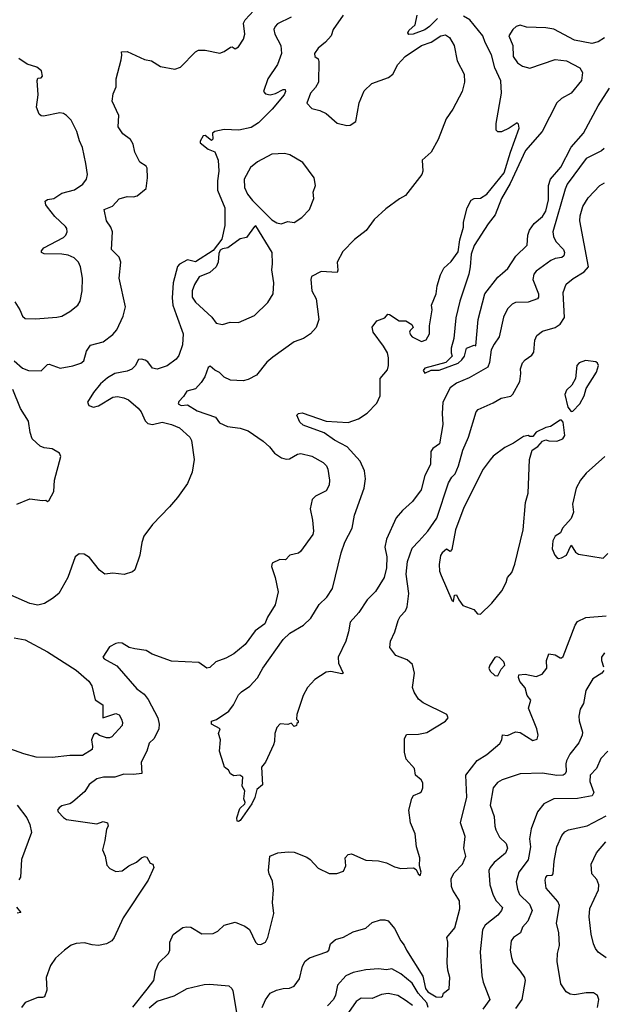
# Model space of a CAD drawing. Extents: x 1995161 to 2088924, y 769148 to 906007.
# Tile 244 of 256: x 2012791 to 2016457, y 864466 to 870647. Entities that reach past the tile are written whole.
import ezdxf

# ---------------------------------------------------------------- set-up
doc = ezdxf.new("R2010")
doc.units = 0

msp = doc.modelspace()

# ---------------------------------------------------------------- linework, layer by layer
at = {"layer": '0CON20XD'}
for points in [[(2012755, 868505.6), (2012809.2, 868459.2), (2012845, 868444.5), (2012925, 868442.9), (2012965, 868482.5), (2012975, 868484.3), (2013045, 868459.4), (2013125, 868474.3), (2013175, 868490.8), (2013194.5, 868505.5), (2013211.1, 868565), (2013236.4, 868603.6), (2013315, 868624.4), (2013375, 868671.4), (2013400.2, 868699.8), (2013441.1, 868785), (2013455.8, 868845), (2013415.6, 869025), (2013426, 869125), (2013415, 869156.2), (2013368, 869205), (2013373.3, 869315), (2013363.1, 869345), (2013335.7, 869385), (2013322, 869455), (2013374.5, 869475.5), (2013415, 869522.2), (2013465, 869535.8), (2013505, 869534), (2013529.5, 869540.5), (2013585, 869587.5), (2013593.8, 869655), (2013591.2, 869715), (2013585, 869726.7), (2013545, 869753.3), (2013514.3, 869815), (2013503.8, 869865), (2013486, 869895), (2013439.4, 869929.4), (2013410, 869975), (2013414.2, 870045), (2013371.4, 870135), (2013377.7, 870182.3), (2013396.2, 870225), (2013396, 870275), (2013428, 870395), (2013433.3, 870423.3), (2013430, 870445), (2013465, 870447.5), (2013575, 870395.8), (2013617.8, 870387.8), (2013675, 870353.8), (2013765, 870336.2), (2013800.5, 870349.5), (2013894.3, 870445.7), (2013914.2, 870455.8), (2013955, 870455.8), (2014047.3, 870437.3), (2014075, 870446.1), (2014115, 870474.2), (2014125, 870476.2), (2014145, 870464), (2014165, 870476.7), (2014195.8, 870525), (2014205.5, 870555), (2014196.9, 870625), (2014206.9, 870645), (2014262.2, 870705)], [(2014822.9, 870675), (2014760, 870585), (2014746.2, 870545), (2014712.5, 870505), (2014665, 870468.6), (2014641.9, 870435), (2014643.8, 870415), (2014665, 870400), (2014669.2, 870385), (2014668.2, 870255), (2014649.2, 870220.8), (2014617.5, 870185), (2014595, 870122.5), (2014625, 870090), (2014675, 870077.5), (2014715, 870057.5), (2014785, 869997.5), (2014845, 869982.5), (2014865.8, 869984.2), (2014902, 870008), (2014922.2, 870125), (2014955, 870200.8), (2015003.1, 870246.9), (2015106.4, 870283.6), (2015134.6, 870305.4), (2015166.7, 870365), (2015211.4, 870415), (2015315, 870485.3), (2015374.8, 870505.2), (2015435.8, 870545), (2015465, 870552.7), (2015491.5, 870535), (2015520, 870485), (2015538.3, 870388.3), (2015583.1, 870305), (2015584.4, 870255), (2015570.6, 870195), (2015510.8, 870085), (2015469.4, 870025), (2015420, 869895), (2015375.8, 869814.2), (2015318.8, 869765), (2015323.8, 869695), (2015316.2, 869675), (2015215, 869542.5), (2015177, 869523), (2015090.8, 869459.2), (2015017.3, 869392.7), (2014966.6, 869323.4), (2014893.4, 869266.6), (2014819.5, 869190.5), (2014785.9, 869124.1), (2014790, 869075), (2014785, 869060), (2014685, 869066.2), (2014623.8, 869035), (2014620, 869015), (2014625.7, 868945), (2014652.2, 868895), (2014670, 868765), (2014653.3, 868715), (2014616.7, 868675), (2014574.3, 868645.7), (2014515, 868624), (2014380.9, 868529.1), (2014343, 868497), (2014278, 868415), (2014225, 868387.5), (2014195, 868380.6), (2014115, 868384.4), (2014075, 868403.3), (2014045, 868432.5), (2014016.8, 868446.8), (2013987.5, 868472.5), (2013975, 868462.5), (2013954, 868405), (2013931.3, 868368.7), (2013895, 868330), (2013840, 868315), (2013818.8, 868281.2), (2013789.5, 868250.5), (2013786.2, 868235), (2013805, 868225.7), (2013845, 868228.9), (2013905, 868191.5), (2014020.5, 868150.5), (2014045, 868116.2), (2014095, 868093.8), (2014175, 868082.2), (2014226, 868065), (2014320.5, 868000.5), (2014360.8, 867965), (2014391.2, 867925), (2014435, 867896), (2014465, 867888), (2014485, 867890.8), (2014535, 867919.2), (2014555.8, 867924.2), (2014626.2, 867906.2), (2014697.4, 867867.4), (2014718.6, 867845), (2014726.7, 867825), (2014737.5, 867755), (2014735.5, 867725), (2014715, 867688.9), (2014648.8, 867655), (2014628, 867635), (2014614.4, 867575.6), (2014630.6, 867505), (2014635.7, 867435), (2014632, 867415), (2014555, 867307.5), (2014542.3, 867297.7), (2014487.5, 867285), (2014460, 867255), (2014425, 867258.8), (2014377.5, 867235), (2014373.3, 867215), (2014395.7, 867145.7), (2014414, 867055), (2014395, 866973.3), (2014347.1, 866895), (2014331.2, 866855), (2014268.8, 866811.2), (2014206.2, 866725), (2014135, 866666.2), (2014085, 866638), (2014022.5, 866615), (2013985, 866580), (2013966.4, 866576.4), (2013915, 866611.2), (2013745, 866619.2), (2013623.1, 866663.1), (2013585, 866686.2), (2013515, 866696.2), (2013477.5, 866705), (2013435, 866732), (2013414.2, 866735.8), (2013395, 866731.2), (2013355, 866710), (2013312.5, 866645), (2013321.2, 866635), (2013401.5, 866591.5), (2013526.7, 866446.7), (2013572.8, 866412.8), (2013598.1, 866378.1), (2013657.7, 866265), (2013666.2, 866225), (2013664.5, 866195), (2013635.3, 866134.7), (2013603.1, 866105), (2013588.6, 866055), (2013553.4, 865986.6), (2013558.8, 865915), (2013505, 865908), (2013445, 865910), (2013387.4, 865892.6), (2013317.5, 865892.5), (2013275, 865880.6), (2013226.2, 865845), (2013199.4, 865800.6), (2013122.5, 865735), (2013105, 865723.8), (2013055, 865711.2), (2013038.3, 865698.3)], [(2016461.5, 869838.5), (2016445.9, 869824.1), (2016349.4, 869775), (2016230, 869615), (2016216.3, 869583.7), (2016140.4, 869315), (2016144.5, 869285), (2016157.8, 869255), (2016206.2, 869205), (2016212.3, 869185), (2016208.9, 869165), (2016195.3, 869154.7), (2016155, 869148.1), (2016126.7, 869135), (2016035, 869068.1), (2016019.8, 869050.2), (2016013.5, 869015), (2016049.5, 868925), (2016050.6, 868905), (2016044.2, 868895), (2015985, 868873.6), (2015905, 868870.6), (2015885, 868861.4), (2015855, 868832), (2015830.2, 868779.8), (2015803.3, 868655), (2015770.1, 868609.9), (2015753.2, 868575), (2015741.6, 868495), (2015731.1, 868465), (2015615, 868397.5), (2015534, 868366), (2015494.3, 868335), (2015449.6, 868245), (2015443.5, 868175), (2015449.7, 868105), (2015426.8, 867985), (2015385, 867955.5), (2015372.5, 867935), (2015372.2, 867855), (2015336.2, 867785), (2015312.3, 867695), (2015258.3, 867621.7), (2015195, 867565.9), (2015155, 867519.1), (2015094.7, 867385), (2015084.2, 867335), (2015097.3, 867275), (2015095.7, 867205), (2015080.5, 867145), (2015025, 867056.7), (2014973.8, 867005), (2014920, 866925), (2014866.5, 866865), (2014857, 866803), (2014838.4, 866745), (2014790.8, 866645), (2014793, 866607), (2014822.5, 866545), (2014815, 866541.2), (2014745, 866555.5), (2014715, 866551.1), (2014645, 866505.4), (2014598.8, 866455), (2014571.1, 866405), (2014532.5, 866285), (2014530, 866255), (2014540, 866245), (2014540, 866235), (2014531.7, 866228.3), (2014530, 866215), (2014515, 866210), (2014495, 866230), (2014475, 866222.5), (2014427, 866227), (2014405, 866202.5), (2014394, 866165), (2014392.2, 866115), (2014385.6, 866095.6), (2014333.8, 865985), (2014310, 865955), (2014316.4, 865843.6), (2014280, 865815), (2014267, 865763), (2014248.8, 865725), (2014175, 865620), (2014165, 865614), (2014156.4, 865616.4), (2014154.4, 865635.6), (2014174.2, 865695), (2014205.6, 865724.4), (2014207.1, 865732.9), (2014199.2, 865755), (2014205.5, 865805.5), (2014187.5, 865835), (2014192.5, 865892.5), (2014173.6, 865903.6), (2014135, 865900), (2014115, 865912.5), (2014102.5, 865935), (2014076.7, 865955), (2014070, 865975), (2014046.2, 866053.8), (2014052, 866125), (2014040, 866165), (2014050, 866195), (2013995, 866223.3), (2013995, 866242.5), (2014026.1, 866253.9), (2014103.8, 866306.2), (2014133.8, 866346.2), (2014165, 866407.8), (2014185, 866428.2), (2014237.2, 866462.8), (2014285.2, 866514.8), (2014318.6, 866575), (2014444.8, 866755.2), (2014487.8, 866795), (2014574.4, 866845.6), (2014620.4, 866889.6), (2014672.5, 866975), (2014719, 867021), (2014754.6, 867075), (2014810.4, 867299.6), (2014833.2, 867366.8), (2014878.9, 867455), (2014894.7, 867535.3), (2014954.4, 867705), (2014961.9, 867765), (2014955.6, 867815), (2014930, 867875), (2014846.9, 867965), (2014767.5, 868007.5), (2014704.1, 868054.1), (2014570.7, 868100.7), (2014550.7, 868120.7), (2014532.5, 868165), (2014542.5, 868175), (2014565, 868178.9), (2014715, 868126.7), (2014855, 868118.6), (2014917.9, 868142.1), (2014973, 868177), (2015035, 868240), (2015055.5, 868285), (2015054.4, 868395), (2015101, 868449), (2015107.9, 868475), (2015107.3, 868525), (2015100.3, 868555), (2015076.4, 868596.4), (2015011.1, 868685), (2015004.1, 868715.9), (2015033.9, 868756.1), (2015084.2, 868775.8), (2015102.5, 868797.5), (2015114, 868796), (2015175, 868756), (2015217, 868757), (2015253, 868733), (2015262.5, 868715), (2015242.5, 868695), (2015240, 868685), (2015245, 868667.5), (2015256.7, 868655), (2015315, 868626.2), (2015345, 868636.2), (2015365.6, 868675), (2015364.2, 868725.8), (2015382, 868825), (2015376.7, 868855), (2015405.8, 868925), (2015412.5, 868975), (2015433.1, 869045), (2015455, 869086.2), (2015500.3, 869129.7), (2015545, 869190), (2015555.6, 869264.4), (2015577.8, 869345), (2015579.4, 869375), (2015600.6, 869465), (2015626.5, 869513.5), (2015645, 869524.4), (2015685, 869525.8), (2015725, 869551.9), (2015834, 869685), (2015872.7, 869815), (2015928.6, 869965), (2015925, 869990), (2015915, 870000), (2015865, 869966.7), (2015816.4, 869943.6), (2015795, 869943.3), (2015783.8, 869953.8), (2015783.8, 869995), (2015817.3, 870185), (2015812.2, 870262.2), (2015775.5, 870345), (2015755, 870426.2), (2015714, 870504), (2015700, 870545), (2015618.1, 870645), (2015579.5, 870669.5)], [(2015414.8, 870655.2), (2015365, 870604.7), (2015335, 870584.1), (2015263.3, 870555), (2015234.5, 870554.5), (2015229.2, 870565), (2015235, 870578), (2015274, 870615), (2015287.3, 870675)], [(2014496.9, 870663.1), (2014410.2, 870619.8), (2014395.7, 870605), (2014388.1, 870585), (2014393.1, 870555), (2014430.8, 870485), (2014435.4, 870434.6), (2014410.8, 870365), (2014349.4, 870275), (2014321.2, 870195), (2014335, 870180.8), (2014365, 870175.6), (2014397.3, 870182.7), (2014445, 870208.6), (2014457.5, 870207.5), (2014460, 870195), (2014452.5, 870175), (2014375.7, 870084.3), (2014289.8, 870000.2), (2014245, 869970.4), (2014167.7, 869952.3), (2014075, 869956.7), (2014015.8, 869944.2), (2014001.2, 869935), (2014003, 869897), (2013995, 869887.5), (2013955, 869920), (2013943.1, 869916.9), (2013923.8, 869885), (2013925, 869873.3), (2013975, 869833.8), (2014016.4, 869816.4), (2014038, 869765), (2014042, 869695), (2014033.3, 869635), (2014033.9, 869576.1), (2014079.2, 869465), (2014078.6, 869355), (2014061.2, 869268.8), (2014005, 869197.5), (2013895, 869127.5), (2013845, 869140), (2013795, 869112.5), (2013783, 869097), (2013755.5, 868994.5), (2013749.2, 868900.8), (2013753.7, 868855), (2013773.8, 868796.2), (2013818.2, 868675), (2013813.8, 868605), (2013790.9, 868539.1), (2013774.1, 868515.9), (2013716.4, 868473.6), (2013653.3, 868453.3), (2013625, 868460), (2013595, 868498.1), (2013578.7, 868508.7), (2013555, 868515.4), (2013537.1, 868512.9), (2013515.3, 868474.7), (2013495, 868453.6), (2013465, 868441.1), (2013388.8, 868425), (2013341.4, 868398.6), (2013299.3, 868360.7), (2013253.8, 868306.2), (2013216, 868245), (2013225.7, 868225.7), (2013255, 868214.2), (2013285, 868222.2), (2013375, 868277.7), (2013405, 868282.1), (2013445, 868273.2), (2013475, 868260), (2013535, 868208.9), (2013552.7, 868185), (2013578.3, 868128.3), (2013595, 868111.4), (2013625, 868105.8), (2013685, 868121.1), (2013745, 868106.5), (2013794.4, 868084.4), (2013858.8, 868025), (2013870.8, 868005), (2013886.7, 867885), (2013875, 867806.7), (2013845.5, 867735), (2013781.9, 867648.1), (2013732.4, 867587.6), (2013625, 867478.1), (2013571.4, 867405), (2013558.1, 867365), (2013545.6, 867285), (2013515, 867192.5), (2013499.5, 867180.5), (2013446.1, 867163.9), (2013375, 867172), (2013325, 867166.2), (2013291.7, 867191.7), (2013230, 867270), (2013195, 867291.2), (2013165, 867294), (2013140, 867275), (2013092.9, 867145), (2013037.5, 867045), (2012995.8, 867014.2), (2012947.5, 866982.5), (2012905, 866971.9), (2012855, 866981.9), (2012734.3, 867034.3)], [(2016465, 870533.8), (2016425, 870508), (2016385, 870497.7), (2016275, 870518.2), (2016145, 870587.1), (2016095, 870595.8), (2015975, 870600), (2015935, 870612.9), (2015910, 870605), (2015887.5, 870585), (2015864, 870545), (2015887.8, 870485), (2015891.1, 870415), (2015918.6, 870375), (2015950, 870355), (2015995, 870342.5), (2016155, 870395.9), (2016225, 870387.9), (2016309.5, 870345), (2016326.8, 870315), (2016318.8, 870265), (2016255.3, 870185), (2016195, 870152), (2016164.4, 870125.6), (2016072.3, 869945), (2015968.5, 869825), (2015872.4, 869617.6), (2015816.6, 869525), (2015778.1, 869421.9), (2015732.7, 869365), (2015645, 869229.6), (2015625.8, 869175), (2015620.7, 869095), (2015611.6, 869048.4), (2015555, 868880), (2015530.3, 868775), (2015517.5, 868645), (2015500, 868585), (2015500, 868555), (2015507.5, 868535), (2015467.5, 868495), (2015335, 868458.9), (2015324.7, 868445), (2015335, 868428.2), (2015375, 868446), (2015425, 868447.5), (2015545, 868491.5), (2015568.8, 868511.2), (2015584.2, 868535), (2015596.7, 868585), (2015645, 868602.5), (2015655, 868600), (2015671.2, 868765), (2015713.3, 868926.7), (2015795, 869031.4), (2015822.5, 869055), (2015856.1, 869083.9), (2015907.1, 869162.9), (2015979.3, 869230.7), (2015982.3, 869295), (2015992.8, 869325), (2016022.8, 869367.2), (2016075, 869410.4), (2016094.8, 869445), (2016113, 869515), (2016112.9, 869605), (2016124.4, 869645), (2016190, 869720), (2016255, 869846.8), (2016332.6, 869935), (2016424.2, 870105), (2016495, 870216.2)], [(2012759.2, 868875), (2012792.5, 868825), (2012808.8, 868785), (2012825, 868770.8), (2012889.7, 868769.7), (2013025, 868778.6), (2013054.4, 868785.6), (2013105.4, 868814.6), (2013155, 868854), (2013170.3, 868879.7), (2013183.1, 868945), (2013184.5, 869025), (2013173.1, 869095), (2013160, 869125), (2013132.1, 869152.1), (2013095, 869169.2), (2013055, 869175.4), (2012945, 869176.2), (2012927.5, 869185), (2012926.7, 869195), (2012943.3, 869215), (2013065, 869278.6), (2013080.8, 869295), (2013089.2, 869315), (2013087.5, 869335), (2013078.3, 869348.3), (2013010.9, 869410.9), (2012965, 869468.8), (2012954.3, 869485), (2012951.7, 869508.3), (2012965, 869518), (2013005, 869524), (2013055, 869556.9), (2013135, 869578.9), (2013187.1, 869615), (2013211.4, 869645), (2013215.8, 869675), (2013205.8, 869745), (2013185.8, 869845), (2013167.2, 869887.2), (2013148.6, 869945), (2013114.4, 870015), (2013085, 870045.6), (2013065, 870057.8), (2013042.4, 870062.4), (2012941.2, 870041.2), (2012925, 870042.5), (2012913.2, 870053.2), (2012897, 870097), (2012907.1, 870175), (2012900, 870265), (2012905, 870278.8), (2012925, 870282.5), (2012935, 870292.5), (2012927.1, 870325), (2012899.3, 870349.3), (2012838.3, 870368.3), (2012785, 870403.3)], [(2014433.8, 869366.2), (2014475, 869380), (2014515, 869373.1), (2014564, 869405), (2014612, 869455), (2014639.2, 869525), (2014634.2, 869565), (2014648, 869605), (2014640, 869655), (2014569.3, 869749.3), (2014488.3, 869798.3), (2014455, 869806), (2014375, 869803.1), (2014283.8, 869755), (2014241.4, 869718.6), (2014200.8, 869645), (2014203.3, 869593.3), (2014222.2, 869552.2), (2014252.4, 869512.4), (2014375, 869389.5), (2014405, 869372.5), (2014433.8, 869366.2)], [(2013501.4, 864448.6), (2013591.7, 864561.7), (2013632.5, 864615), (2013643, 864675), (2013664.4, 864725.6), (2013725.7, 864785), (2013732.9, 864805), (2013734, 864856), (2013755, 864903.8), (2013815, 864946.9), (2013837.6, 864952.4), (2013865, 864948.9), (2013935, 864908.9), (2014005, 864910), (2014035, 864924.3), (2014075, 864962.9), (2014145, 864981.8), (2014205, 864956.2), (2014234.4, 864935), (2014272.2, 864855), (2014285, 864842.2), (2014305, 864840.6), (2014335, 864856.2), (2014348.9, 864885), (2014387.5, 865035), (2014378.8, 865105), (2014385.8, 865185), (2014378.3, 865238.3), (2014357.1, 865285), (2014354.4, 865305), (2014362.5, 865395), (2014413.2, 865416.8), (2014477, 865423), (2014515, 865421.1), (2014595, 865389.1), (2014615.5, 865375), (2014665, 865320), (2014735, 865287.3), (2014783.4, 865286.6), (2014825, 865302), (2014839.2, 865335), (2014836.2, 865385), (2014855, 865406), (2014875, 865410.8), (2014965, 865371.5), (2015045, 865365.6), (2015094.3, 865354.3), (2015145, 865328.8), (2015185, 865317.5), (2015265, 865323.3), (2015281.2, 865311.2), (2015293.8, 865285), (2015305.9, 865274.1), (2015313.3, 865295), (2015301.2, 865335), (2015304.4, 865385), (2015283.1, 865455), (2015274, 865535), (2015245.7, 865605), (2015236.1, 865683.9), (2015253, 865757), (2015265, 865777.5), (2015305, 865792.5), (2015315, 865802.5), (2015323.8, 865825), (2015323.8, 865855), (2015313.3, 865875), (2015276.7, 865905), (2015271.2, 865945), (2015218, 866005), (2015208.8, 866048.8), (2015207, 866133), (2015220.7, 866159.3), (2015295, 866162), (2015347.3, 866172.7), (2015465, 866243.3), (2015481.2, 866265), (2015473.3, 866285), (2015325, 866358.5), (2015295, 866381.9), (2015268.2, 866425), (2015257.9, 866455), (2015270.3, 866545), (2015258.5, 866598.5), (2015225, 866629.1), (2015153.3, 866655), (2015116.2, 866705), (2015120, 866745), (2015147, 866803), (2015167.1, 866875), (2015180.7, 866899.3), (2015213.8, 866935), (2015225, 866960), (2015234.4, 867045.6), (2015217.9, 867165), (2015226.4, 867245), (2015255, 867330), (2015297.7, 867372.3), (2015354.4, 867435), (2015411.9, 867518.1), (2015485, 867738.6), (2015505, 867774), (2015526.7, 867795), (2015546.9, 867845), (2015574.7, 867945.3), (2015609.1, 868025), (2015658, 868185), (2015671.1, 868198.9), (2015765, 868241.1), (2015815, 868270.5), (2015875, 868284.3), (2015889.2, 868295), (2015931.9, 868375), (2015938.6, 868425), (2015935.7, 868455), (2015948.3, 868491.7), (2015965, 868511.2), (2016008.7, 868541.3), (2016020.9, 868559.1), (2016025.6, 868634.4), (2016039.2, 868665), (2016075, 868690.6), (2016153.8, 868715), (2016185, 868735.6), (2016213.7, 868776.3), (2016203.8, 868935), (2016222.7, 868987.3), (2016267, 869023), (2016336.6, 869063.4), (2016362.9, 869095), (2016310, 869385), (2016311.5, 869415), (2016328.8, 869475), (2016360.8, 869529.2), (2016435, 869605.6), (2016465, 869623.5)], [(2014065, 868734), (2014112.3, 868747.7), (2014165, 868745.8), (2014265, 868790), (2014348.6, 868871.4), (2014383.1, 868925), (2014388.1, 868995), (2014374.1, 869075.9), (2014378.8, 869115), (2014375.7, 869185), (2014275, 869352.5), (2014265, 869347.5), (2014215, 869280), (2014175, 869271.2), (2014097.5, 869215), (2014065, 869208.8), (2014050.5, 869199.5), (2014041.7, 869178.3), (2014037.5, 869125), (2014024, 869095), (2013985, 869058.8), (2013918.3, 869031.7), (2013888, 868985), (2013873.1, 868945), (2013874.4, 868905), (2013895, 868874.2), (2013998.3, 868778.3), (2014025, 868741.2), (2014065, 868734)], [(2016255, 868187.5), (2016265, 868190), (2016308.8, 868235), (2016336.7, 868285), (2016349.3, 868330.7), (2016413.3, 868435), (2016426.2, 868475), (2016420.7, 868490.7), (2016409.5, 868499.5), (2016345, 868508), (2016305, 868493.3), (2016291.2, 868475), (2016281.2, 868395), (2016258.6, 868351.4), (2016225, 868320), (2016215.9, 868294.1), (2016234.1, 868214.1), (2016255, 868187.5)], [(2012772.5, 867605), (2012855, 867638.8), (2012935, 867627.5), (2012955, 867630), (2012965, 867622.5), (2012975, 867630), (2013005.6, 867684.4), (2013008.6, 867755), (2013048.8, 867905), (2013040, 867925), (2012995, 867952), (2012945, 867958.8), (2012918.8, 867968.8), (2012870, 868015), (2012855.6, 868055), (2012845.4, 868125.4), (2012795, 868206), (2012748.2, 868325)], [(2015685, 866913.8), (2015755.6, 866984.4), (2015818.7, 867061.3), (2015846.8, 867113.2), (2015855.8, 867145), (2015882.7, 867177.3), (2015901.2, 867228.8), (2015953.9, 867445), (2015968.9, 867615), (2015985.6, 867675), (2015993.8, 867885), (2016010, 867945), (2016045, 867967.5), (2016075, 868000), (2016095, 868010), (2016115, 868002.5), (2016165, 868000), (2016203.3, 868015), (2016214.1, 868035.9), (2016205, 868120), (2016195, 868132.5), (2016185, 868132.5), (2016125, 868092.5), (2016095, 868086.7), (2016035, 868057.5), (2016015, 868030), (2015995, 868030), (2015985, 868036.7), (2015955, 868030), (2015892, 867988), (2015837.9, 867962.1), (2015765, 867907.5), (2015745.4, 867884.6), (2015702.9, 867825), (2015579.6, 867585), (2015528.2, 867445), (2015505, 867320), (2015495, 867307.5), (2015472.5, 867322.5), (2015445, 867300), (2015435, 867282.5), (2015425.6, 867225.6), (2015427.8, 867185), (2015437.2, 867157.2), (2015505, 867002.5), (2015516.4, 866993.6), (2015522.5, 867035), (2015535, 867036.7), (2015548.8, 867005), (2015575, 866970), (2015643.6, 866943.6), (2015666.4, 866916.4), (2015685, 866913.8)], [(2016465.8, 867905), (2016349.8, 867800.2), (2016314.1, 867755.9), (2016286.7, 867705), (2016264, 867605), (2016268.8, 867555), (2016253.9, 867516.1), (2016200, 867455), (2016187.5, 867425), (2016155, 867403.8), (2016140, 867375), (2016136.2, 867325), (2016151.2, 867285), (2016165, 867270), (2016175, 867263.8), (2016195, 867268), (2016225, 867284.2), (2016255, 867347.5), (2016282, 867305), (2016301.7, 867291.7), (2016455, 867266.2), (2016485, 867296.2)], [(2014314.5, 864445), (2014335, 864493.8), (2014364.5, 864535.5), (2014403.3, 864555), (2014445, 864565.5), (2014485, 864566.7), (2014515, 864578.6), (2014548.5, 864625), (2014567.5, 864705), (2014583.3, 864736.7), (2014611.7, 864758.3), (2014720, 864795), (2014733.3, 864805), (2014742.5, 864845), (2014775, 864872), (2014825, 864887.5), (2014885, 864921.4), (2014965, 864944), (2015005, 864980), (2015057, 864997), (2015085, 864996.7), (2015105, 864988.8), (2015145, 864940.8), (2015183.8, 864863.8), (2015206.6, 864836.6), (2015219.6, 864805), (2015322.1, 864642.1), (2015340, 864565), (2015355.4, 864545), (2015385, 864524.7), (2015406.6, 864513.4), (2015439.2, 864510.8), (2015446.7, 864515), (2015453.6, 864536.4), (2015488.1, 864561.9), (2015492, 864635), (2015479.7, 864679.7), (2015476.4, 864726.4), (2015480, 864855), (2015474.4, 864885), (2015524.2, 864945.8), (2015556.2, 865065), (2015554.2, 865115), (2015511.7, 865181.7), (2015503.3, 865205), (2015501.5, 865255), (2015519.5, 865290.5), (2015572.7, 865345), (2015593.3, 865395), (2015581.1, 865445), (2015588.9, 865518.9), (2015560, 865605), (2015598.5, 865765), (2015593.5, 865905), (2015664, 865996), (2015725, 866034.6), (2015806.8, 866103.2), (2015819.6, 866125), (2015823, 866157), (2015855, 866153.2), (2015905, 866175.9), (2015935, 866172.4), (2016015, 866122.2), (2016040.8, 866129.2), (2016046.9, 866155), (2016038.9, 866195), (2015987.1, 866325), (2016001.2, 866375), (2015977.5, 866405), (2015965, 866452.5), (2015932.3, 866492.3), (2015923, 866517), (2015927, 866533), (2015965, 866537.8), (2016035, 866524), (2016072.3, 866537.7), (2016101.2, 866575), (2016099.2, 866625), (2016114.2, 866665.8), (2016155, 866659.2), (2016185, 866640), (2016195, 866640), (2016205, 866648.8), (2016280, 866845), (2016295, 866868), (2016347, 866893), (2016475, 866904.6)], [(2012755, 866767.1), (2012825, 866753.8), (2012965, 866678.5), (2013145, 866563.8), (2013225.7, 866495), (2013243.1, 866465), (2013265, 866377.5), (2013312.5, 866345), (2013312.5, 866265), (2013395, 866291.1), (2013415, 866283.8), (2013429.2, 866255), (2013436, 866235), (2013433.8, 866215), (2013368.8, 866145), (2013355, 866137.5), (2013335, 866137.8), (2013292.8, 866152.8), (2013275, 866166), (2013264.3, 866165.7), (2013253.3, 866156.7), (2013242, 866125), (2013248.9, 866085), (2013245.7, 866065), (2013185, 866027.5), (2013105, 866027.1), (2012995, 866015.6), (2012895, 866018.1), (2012817.6, 866037.6), (2012574.1, 866124.1)], [(2016465, 866672), (2016445.8, 866645), (2016444.4, 866625), (2016458.8, 866585)], [(2015795, 866527.5), (2015815, 866570), (2015837.5, 866595), (2015837, 866603), (2015832.5, 866615), (2015805, 866642.5), (2015785, 866647.5), (2015775, 866642.5), (2015743.3, 866595), (2015736.7, 866575), (2015745, 866557.5), (2015775, 866530), (2015795, 866527.5)], [(2016459.2, 866560.8), (2016447.5, 866545), (2016390.5, 866509.5), (2016347.3, 866435), (2016331.9, 866355), (2016311.7, 866318.3), (2016303.3, 866275), (2016305.4, 866245), (2016326.5, 866175), (2016323.3, 866155), (2016303.2, 866106.8), (2016246.9, 866035), (2016226.1, 865993.9), (2016220.9, 865975), (2016223.1, 865926.9), (2016216.9, 865913.1), (2016205, 865904.6), (2016165, 865901.3), (2016075, 865916.7), (2015935, 865912), (2015821.2, 865875), (2015792.6, 865857.4), (2015765.6, 865825), (2015746.4, 865715), (2015771.5, 865645), (2015774.5, 865585), (2015781.4, 865561.4), (2015804.6, 865514.6), (2015845.6, 865475), (2015855.4, 865445), (2015841.8, 865415), (2015770.5, 865355), (2015745.6, 865325), (2015737.5, 865305), (2015743.9, 865215), (2015765, 865151.2), (2015784.4, 865115), (2015823.3, 865073.3), (2015817.7, 865055), (2015795, 865025.4), (2015715, 864963.1), (2015697.1, 864932.9), (2015683.8, 864795), (2015693.1, 864645), (2015701.9, 864605), (2015743.1, 864495), (2015700.9, 864435)], [(2016484.3, 866055.7), (2016441.3, 866008.7), (2016413.1, 865946.9), (2016374.5, 865905), (2016372.3, 865865), (2016396.2, 865795), (2016387.5, 865775), (2016295, 865758), (2016145, 865756.5), (2016083.1, 865725), (2016043.8, 865675), (2016002.7, 865567.3), (2015993.3, 865505), (2015999.7, 865455), (2015985, 865373.3), (2015925.3, 865294.7), (2015910, 865235), (2015917.7, 865187.7), (2015930.4, 865155), (2015992.1, 865095), (2016008.9, 865055), (2015982.7, 864987.3), (2015949.3, 864950.7), (2015936.9, 864915), (2015892.5, 864885), (2015878.6, 864865), (2015871.9, 864805), (2015880.8, 864759.2), (2015891.4, 864725), (2015934.4, 864674.4), (2015960.8, 864635), (2015966.7, 864615), (2015945.6, 864495), (2015905, 864439.2)], [(2012775.8, 865715), (2012835, 865637.3), (2012853.5, 865595), (2012865.4, 865545), (2012801.4, 865375), (2012795, 865263.3), (2012785, 865246.2)], [(2013038.3, 865698.3), (2013027.5, 865685), (2013033.3, 865675), (2013065, 865638.8), (2013085, 865626.2), (2013275, 865598.8), (2013315, 865613.3), (2013342.5, 865605), (2013346.7, 865585), (2013336.7, 865565), (2013326.4, 865493.6), (2013310, 865435), (2013326.7, 865395), (2013338.3, 865338.3), (2013357.7, 865317.7), (2013395, 865300), (2013435, 865303.8), (2013475.8, 865334.2), (2013525, 865358.8), (2013555, 865385.8), (2013575, 865393.8), (2013589.2, 865389.2), (2013610.7, 865350.7), (2013626.4, 865346.4), (2013633.8, 865325), (2013597.3, 865245), (2013441.2, 865008.8), (2013384.6, 864885.4), (2013369.2, 864865), (2013335, 864845.6), (2013285.4, 864834.6), (2013245, 864838.1), (2013197.7, 864852.3), (2013145, 864848), (2013115, 864837.5), (2013071.2, 864805), (2013016, 864755), (2012985, 864710), (2012957.5, 864635), (2012961.2, 864555), (2012946.4, 864513.6), (2012935, 864507.5), (2012905, 864507.5), (2012825, 864476.2), (2012801.2, 864445)], [(2016420, 864445), (2016429.2, 864495), (2016420.3, 864520.3), (2016395, 864538.1), (2016348.1, 864538.1), (2016275, 864524.3), (2016249.5, 864529.5), (2016224.3, 864544.3), (2016190, 864595), (2016166.9, 864735), (2016169.4, 864785), (2016180.6, 864835), (2016176.4, 864915), (2016162.9, 864975), (2016181.9, 865085), (2016171.8, 865111.8), (2016097.1, 865195), (2016090.8, 865245), (2016095, 865262.5), (2016105, 865273.3), (2016135, 865276.7), (2016141.2, 865285), (2016148, 865365), (2016164.4, 865455), (2016195.8, 865525), (2016215, 865548), (2016238.3, 865561.7), (2016355, 865585.5), (2016475, 865647.8)], [(2016475, 864758.1), (2016425, 864792.9), (2016406.9, 864815), (2016394.6, 864844.6), (2016379.5, 864905), (2016367.5, 865015), (2016373, 865067), (2016425.6, 865185), (2016428.1, 865215), (2016415, 865248.8), (2016384.2, 865285), (2016380.6, 865345), (2016413, 865417), (2016473.3, 865485)], [(2012770, 865075), (2012797, 865043), (2012775, 865037.5)], [(2015356.7, 864445), (2015348.3, 864475), (2015293, 864535), (2015255, 864597.9), (2015185, 864657.3), (2015127.9, 864687.9), (2015095, 864681.1), (2015045, 864688), (2014965, 864682.1), (2014885, 864665.5), (2014840, 864645), (2014787.8, 864585), (2014775, 864523.3), (2014762.5, 864495), (2014723.9, 864456.1)], [(2013605, 864444.5), (2013655, 864485.5), (2013761.7, 864518.3), (2013842.5, 864565), (2013949.1, 864590.9), (2013985, 864593.1), (2014105, 864581.2), (2014124.3, 864564.3), (2014130.3, 864550.3), (2014166.3, 864326.3)], [(2015258.3, 864458.3), (2015218.3, 864488.3), (2015165, 864521.8), (2015106.2, 864533.8), (2015063.4, 864526.6), (2015005, 864501.5), (2014935, 864504.3), (2014905, 864483.1), (2014807.3, 864345)]]:
    msp.add_lwpolyline(points, dxfattribs=at)

doc.saveas('drawing.dxf')
